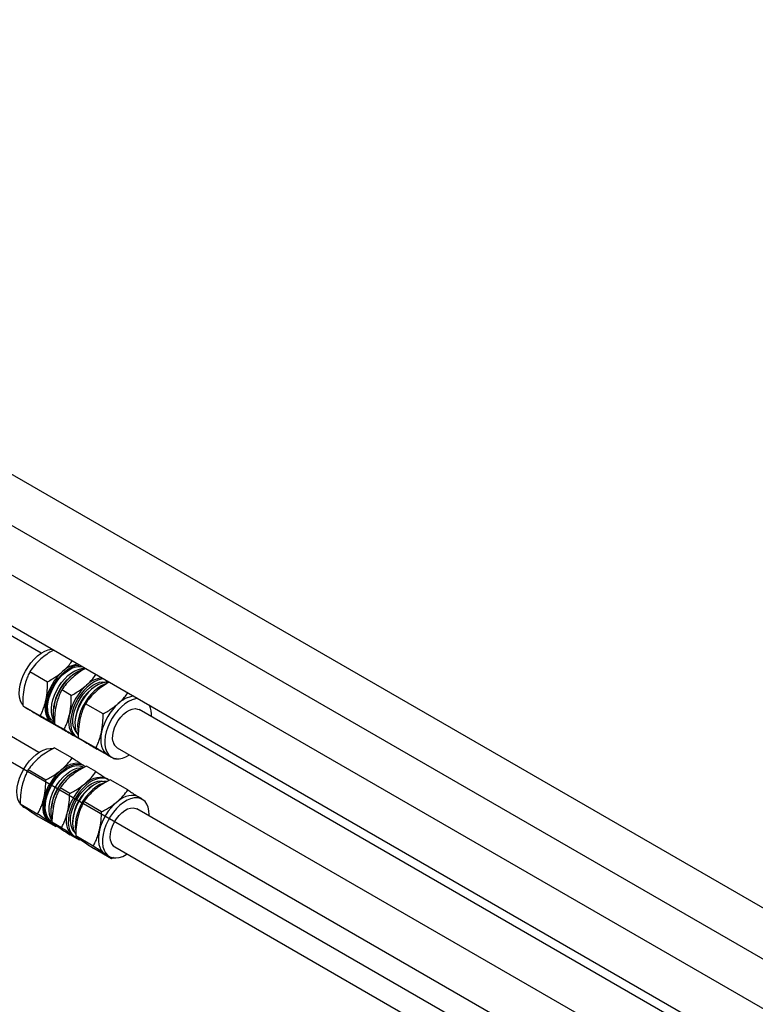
# Paper-space layout 'Sheet1' of a CAD drawing. Header units: millimetres. Extents: x -80341 to 21249, y 0 to 26255.
# Tile 107 of 154: x 15141 to 15475, y 8967 to 9414. Entities that reach past the tile are written whole.
import ezdxf

# ---------------------------------------------------------------- set-up
doc = ezdxf.new("R2010")
doc.units = ezdxf.units.MM
doc.linetypes.add('SLD-Sólida', pattern=[0])
doc.layers.add('DETALHAMENTO', color=8, linetype='SLD-Sólida')

psp = doc.layouts.new('Sheet1')

# ---------------------------------------------------------------- linework, layer by layer
at = {"color": 7, "linetype": 'SLD-Sólida', "lineweight": 25, "ltscale": 25}
for p, q in [((16172.05, 8610.07), (15085.4, 9237.38)), ((15075.4, 9220.06), (16152.05, 8598.53)), ((16132.45, 8587.21), (15045.81, 9214.52)), ((15035.81, 9197.2), (16121.44, 8570.48)), ((15150.58, 9126.27), (15085.4, 9163.89)), ((15149.52, 9081.16), (15045.81, 9141.03)), ((15145.4, 9117.9), (15153.4, 9113.28)), ((15164.2, 9107.05), (15159.88, 9109.54)), ((15175.99, 9111.71), (15175.46, 9111.41)), ((15142.12, 9102.38), (15150.12, 9097.76)), ((15143.67, 9101.39), (15145.53, 9100.32)), ((15178.68, 9098.69), (15170.68, 9103.31)), ((16121.44, 8565.8), (15195.06, 9100.59)), ((15150.69, 9097.24), (15158.7, 9092.62)), ((15155.43, 9094.6), (15156.05, 9094.24)), ((15160.92, 9091.53), (15156.59, 9094.02)), ((15158.7, 9092.62), (15157.88, 9093.12)), ((15159.23, 9092.41), (15160.01, 9091.96)), ((15165.89, 9094.83), (15165.89, 9094.22)), ((15169.5, 9086.38), (15165.17, 9088.88)), ((15166.23, 9088.37), (15167.01, 9087.92)), ((15175.4, 9083.17), (15167.4, 9087.79)), ((15169.5, 9086.38), (15168.69, 9086.88)), ((15156.65, 9083.28), (15164.66, 9078.66)), ((15170.19, 9086.08), (15170.81, 9085.72)), ((15183.98, 9078.03), (15175.97, 9082.65)), ((15185.06, 9083.27), (16121.44, 8542.71)), ((15180.71, 9080.01), (15182.56, 9078.94)), ((15184.67, 9078.43), (15183.98, 9078.03)), ((15144.68, 9073.37), (15152.69, 9068.75)), ((15169.99, 9075.12), (15169.37, 9075.48)), ((15169.98, 9074.3), (15169.63, 9074.5)), ((15175.46, 9072.42), (15171.13, 9074.92)), ((15180.95, 9068.79), (15180.17, 9069.24)), ((15189.94, 9064.06), (15181.93, 9068.69)), ((15163.49, 9062.52), (15159.16, 9065.01)), ((15174.93, 9066.61), (15174.4, 9066.3)), ((15196.5, 9059.81), (15194.65, 9060.88)), ((15140.95, 9057.75), (15148.95, 9053.13)), ((15142.61, 9056.28), (15144.31, 9055.3)), ((15177.97, 9054.16), (15169.96, 9058.78)), ((16132.45, 8513.72), (15194, 9055.48)), ((15149.18, 9052.03), (15157.18, 9047.41)), ((15155.47, 9051.02), (15155.3, 9051.71)), ((15154.01, 9049.72), (15154.37, 9049.49)), ((15154.37, 9049.49), (15154.99, 9049.14)), ((15159.75, 9046.89), (15155.42, 9049.39)), ((15157.69, 9047.69), (15157.18, 9047.41)), ((15158.17, 9047.3), (15158.79, 9046.94)), ((15164.83, 9049.73), (15164.83, 9049.11)), ((15167.98, 9041.17), (15163.66, 9043.67)), ((15165.17, 9043.26), (15164.82, 9043.48)), ((15165.17, 9043.26), (15165.95, 9042.81)), ((15174.23, 9038.53), (15166.23, 9043.15)), ((15168.62, 9041.52), (15167.98, 9041.17)), ((15169.13, 9040.97), (15169.59, 9040.71)), ((15182.46, 9032.81), (15174.46, 9037.43)), ((15184, 9038.16), (16121.44, 8496.99)), ((15179.29, 9035.13), (15179.65, 9034.9)), ((15179.65, 9034.9), (15181.5, 9033.83)), ((15183.42, 9033.35), (15182.46, 9032.81))]:
    psp.add_line(p, q, dxfattribs=at)
at = {"color": 7, "linetype": 'SLD-Sólida', "lineweight": 25, "ltscale": 25, "flags": 128}
for points in [[(15142.03, 9102.89), (15141.78, 9103.27), (15141.13, 9104.63), (15140.73, 9106.21), (15140.57, 9107.98), (15140.66, 9109.9), (15140.99, 9111.93), (15141.56, 9114.02), (15142.36, 9116.11), (15143.37, 9118.17), (15144.55, 9120.13), (15145.9, 9121.96), (15147.36, 9123.61), (15148.92, 9125.05), (15150.53, 9126.23), (15152.15, 9127.14), (15153.75, 9127.75), (15155.29, 9128.04), (15155.57, 9128.06)], [(15156.96, 9093.83), (15156.07, 9094.23), (15155.01, 9095.04), (15154.15, 9096.13), (15153.51, 9097.48), (15153.1, 9099.06), (15152.94, 9100.84), (15153.03, 9102.76), (15153.37, 9104.79), (15153.94, 9106.87), (15154.74, 9108.97), (15155.74, 9111.02), (15156.93, 9112.99), (15158.27, 9114.82), (15159.74, 9116.47), (15161.29, 9117.9), (15162.9, 9119.09), (15164.53, 9120), (15166.13, 9120.6), (15167.67, 9120.9), (15167.94, 9120.92)], [(15156.4, 9094.86), (15155.98, 9095.14), (15155.02, 9096.05), (15154.28, 9097.24), (15153.76, 9098.67), (15153.49, 9100.32), (15153.46, 9102.13), (15153.69, 9104.08), (15154.15, 9106.09), (15154.85, 9108.14), (15155.76, 9110.16), (15156.86, 9112.12), (15158.12, 9113.95), (15159.53, 9115.62), (15161.02, 9117.08), (15162.59, 9118.29), (15164.17, 9119.24), (15165.74, 9119.89), (15167.26, 9120.23), (15168.68, 9120.25), (15169.27, 9120.15)], [(15156.59, 9095.24), (15155.97, 9096.26), (15155.46, 9097.7), (15155.18, 9099.34), (15155.16, 9101.16), (15155.38, 9103.1), (15155.84, 9105.12), (15156.54, 9107.16), (15157.45, 9109.19), (15158.55, 9111.14), (15159.82, 9112.97), (15161.22, 9114.64), (15162.72, 9116.1), (15164.28, 9117.32), (15165.86, 9118.26), (15167.43, 9118.91), (15168.95, 9119.25), (15170.37, 9119.27), (15170.38, 9119.27)], [(15156.46, 9096.41), (15156.17, 9098.09), (15156.14, 9099.95), (15156.35, 9101.93), (15156.8, 9103.99), (15157.49, 9106.09), (15158.4, 9108.17), (15159.5, 9110.18), (15160.76, 9112.08), (15162.17, 9113.83), (15163.69, 9115.38), (15165.28, 9116.69), (15166.9, 9117.74), (15168.51, 9118.5), (15170.02, 9118.94)], [(15178.9, 9114.59), (15177.87, 9114.46), (15176.29, 9114.01), (15174.67, 9113.25), (15173.05, 9112.2), (15171.47, 9110.89), (15169.95, 9109.34), (15168.54, 9107.59), (15167.27, 9105.69), (15166.17, 9103.68), (15165.27, 9101.6), (15164.58, 9099.5), (15164.13, 9097.44), (15163.92, 9095.46), (15163.95, 9093.6), (15164.24, 9091.92)], [(15165.24, 9092.8), (15164.98, 9094.4), (15164.96, 9096.17), (15165.19, 9098.06), (15165.66, 9100.03), (15166.37, 9102.01), (15167.28, 9103.97), (15168.38, 9105.85), (15169.63, 9107.6), (15171.02, 9109.18), (15172.49, 9110.55), (15174.02, 9111.66), (15175.56, 9112.5), (15177.07, 9113.03), (15178.52, 9113.25), (15179.86, 9113.16), (15180.17, 9113.08)], [(15181.21, 9113.05), (15181.13, 9113.06), (15179.71, 9113.04), (15178.19, 9112.7), (15176.62, 9112.05), (15175.03, 9111.11), (15173.47, 9109.89), (15171.97, 9108.43), (15170.57, 9106.76), (15169.31, 9104.93), (15168.2, 9102.98), (15167.29, 9100.95), (15166.6, 9098.91), (15166.13, 9096.89), (15165.91, 9094.95), (15165.94, 9093.13), (15166.21, 9091.49)], [(15180.19, 9112.42), (15179.47, 9112.17), (15177.86, 9111.41), (15176.24, 9110.36), (15174.65, 9109.05), (15173.13, 9107.5), (15171.72, 9105.76), (15170.46, 9103.85), (15169.36, 9101.84), (15168.45, 9099.76), (15167.76, 9097.66), (15167.31, 9095.6), (15167.1, 9093.62), (15167.13, 9091.77), (15167.42, 9090.08)], [(15152.71, 9104.97), (15152.43, 9103.24), (15152.32, 9101.59), (15152.4, 9100.03), (15152.66, 9098.6), (15153.09, 9097.33), (15153.69, 9096.24), (15154.45, 9095.34), (15155.36, 9094.64)], [(15194.46, 9105.61), (15193.42, 9105.48), (15191.85, 9105.03), (15190.23, 9104.27), (15188.61, 9103.22), (15187.02, 9101.91), (15185.51, 9100.36), (15184.1, 9098.61), (15182.83, 9096.71), (15181.73, 9094.7), (15180.83, 9092.62), (15180.14, 9090.52), (15179.68, 9088.46), (15179.47, 9086.48), (15179.51, 9084.62), (15179.79, 9082.94)], [(15183.22, 9085.94), (15183.01, 9087.35), (15183.05, 9088.92), (15183.35, 9090.61), (15183.89, 9092.34), (15184.65, 9094.06), (15185.61, 9095.7), (15186.73, 9097.21), (15187.97, 9098.52), (15189.29, 9099.6), (15190.63, 9100.4), (15191.96, 9100.89), (15193.21, 9101.06), (15194.35, 9100.89), (15195.06, 9100.59)], [(15166.16, 9088.41), (15165.25, 9089.1), (15164.49, 9090), (15163.89, 9091.1), (15163.46, 9092.37), (15163.2, 9093.79), (15163.12, 9095.35), (15163.23, 9097.01), (15163.51, 9098.74)], [(15166.21, 9091.49), (15166.73, 9090.05), (15167.41, 9088.94)], [(15177.99, 9090.38), (15177.7, 9088.65), (15177.6, 9086.99), (15177.68, 9085.44), (15177.94, 9084.01), (15178.37, 9082.74), (15178.97, 9081.64), (15179.73, 9080.74), (15180.64, 9080.05)], [(15140.87, 9057.93), (15140.53, 9058.49), (15139.95, 9059.9), (15139.6, 9061.53), (15139.51, 9063.35), (15139.66, 9065.3), (15140.05, 9067.35), (15140.68, 9069.44), (15141.54, 9071.53), (15142.59, 9073.57), (15143.82, 9075.5), (15145.2, 9077.29), (15146.69, 9078.89), (15148.26, 9080.27), (15149.88, 9081.38), (15151.5, 9082.22), (15153.09, 9082.75), (15154.61, 9082.96), (15155.9, 9082.88)], [(15179.79, 9082.94), (15180.32, 9081.47), (15181.07, 9080.24), (15182.03, 9079.29), (15183.19, 9078.63), (15184.5, 9078.29), (15185.94, 9078.26), (15187.48, 9078.56), (15189.08, 9079.17), (15190.65, 9080.04)], [(15156.33, 9048.6), (15155.92, 9048.72), (15154.72, 9049.3), (15153.71, 9050.18), (15152.91, 9051.34), (15152.32, 9052.76), (15151.98, 9054.39), (15151.88, 9056.21), (15152.03, 9058.16), (15152.43, 9060.21), (15153.06, 9062.3), (15153.91, 9064.39), (15154.97, 9066.42), (15156.19, 9068.36), (15157.57, 9070.15), (15159.06, 9071.75), (15160.64, 9073.12), (15162.25, 9074.24), (15163.87, 9075.07), (15165.46, 9075.6), (15166.98, 9075.82), (15168.4, 9075.71), (15169.67, 9075.29), (15170.64, 9074.67)], [(15155.34, 9049.75), (15154.66, 9050.23), (15153.76, 9051.21), (15153.07, 9052.47), (15152.61, 9053.96), (15152.4, 9055.65), (15152.43, 9057.5), (15152.72, 9059.46), (15153.24, 9061.49), (15153.99, 9063.54), (15154.95, 9065.55), (15156.1, 9067.48), (15157.4, 9069.27), (15158.83, 9070.89), (15160.35, 9072.29), (15161.92, 9073.45), (15163.5, 9074.32), (15165.06, 9074.9), (15166.56, 9075.16), (15167.95, 9075.09), (15169.22, 9074.71), (15169.63, 9074.5)], [(15155.46, 9050.23), (15155.45, 9050.24), (15154.76, 9051.49), (15154.31, 9052.98), (15154.09, 9054.67), (15154.13, 9056.52), (15154.41, 9058.48), (15154.93, 9060.51), (15155.68, 9062.56), (15156.64, 9064.57), (15157.79, 9066.5), (15159.09, 9068.29), (15160.52, 9069.91), (15162.04, 9071.32), (15163.61, 9072.47), (15165.19, 9073.34), (15166.75, 9073.92), (15168.25, 9074.18), (15169.46, 9074.15)], [(15155.3, 9051.71), (15155.08, 9053.44), (15155.11, 9055.33), (15155.38, 9057.34), (15155.9, 9059.41), (15156.64, 9061.51), (15157.6, 9063.58), (15158.74, 9065.57), (15160.05, 9067.44), (15161.49, 9069.14), (15163.03, 9070.63), (15164.62, 9071.88), (15166.25, 9072.86), (15167.86, 9073.54), (15169.04, 9073.85)], [(15169.37, 9075.48), (15168.72, 9075.79), (15167.61, 9076.1), (15166.39, 9076.18), (15165.1, 9076.02), (15163.76, 9075.63), (15162.38, 9075.01), (15160.99, 9074.19), (15159.62, 9073.16)], [(15181.45, 9068.46), (15181.21, 9068.63), (15180.01, 9069.21), (15178.66, 9069.48), (15177.19, 9069.42), (15175.64, 9069.05), (15174.03, 9068.37), (15172.4, 9067.39), (15170.8, 9066.14), (15169.27, 9064.64), (15167.83, 9062.95), (15166.52, 9061.08), (15165.37, 9059.09), (15164.42, 9057.02), (15163.67, 9054.92), (15163.16, 9052.85), (15162.89, 9050.84), (15162.86, 9048.95), (15163.08, 9047.22)], [(15170.42, 9066.92), (15171.79, 9067.95), (15173.18, 9068.78), (15174.56, 9069.39), (15175.9, 9069.78), (15177.2, 9069.94), (15178.41, 9069.86), (15179.52, 9069.55), (15180.17, 9069.24)], [(15164.1, 9048.06), (15163.89, 9049.71), (15163.93, 9051.51), (15164.22, 9053.42), (15164.75, 9055.4), (15165.51, 9057.38), (15166.47, 9059.33), (15167.61, 9061.18), (15168.9, 9062.9), (15170.31, 9064.43), (15171.8, 9065.73), (15173.33, 9066.78), (15174.87, 9067.55), (15176.37, 9068.01), (15177.79, 9068.15), (15179.1, 9067.98), (15179.11, 9067.98)], [(15180.29, 9067.93), (15179.01, 9067.97), (15177.51, 9067.71), (15175.95, 9067.13), (15174.37, 9066.26), (15172.79, 9065.11), (15171.28, 9063.7), (15169.85, 9062.08), (15168.55, 9060.29), (15167.4, 9058.36), (15166.44, 9056.35), (15165.69, 9054.31), (15165.17, 9052.28), (15164.88, 9050.31), (15164.85, 9048.46), (15165.06, 9046.77)], [(15179.43, 9067.39), (15178.82, 9067.21), (15177.21, 9066.53), (15175.58, 9065.55), (15173.99, 9064.3), (15172.45, 9062.81), (15171.01, 9061.11), (15169.7, 9059.24), (15168.56, 9057.25), (15167.6, 9055.18), (15166.86, 9053.09), (15166.34, 9051.01), (15166.07, 9049), (15166.04, 9047.11), (15166.26, 9045.38)], [(15151.77, 9060.39), (15151.43, 9058.64), (15151.27, 9056.96), (15151.3, 9055.37), (15151.5, 9053.91), (15151.88, 9052.59), (15152.44, 9051.44), (15153.15, 9050.47), (15154.01, 9049.72)], [(15199.59, 9052.25), (15199.61, 9052.74), (15199.51, 9054.56), (15199.17, 9056.19), (15198.58, 9057.61), (15197.78, 9058.77), (15196.76, 9059.65), (15195.57, 9060.23), (15194.22, 9060.5), (15192.75, 9060.44), (15191.19, 9060.07), (15189.58, 9059.38), (15187.96, 9058.41), (15186.36, 9057.16), (15184.82, 9055.66), (15183.38, 9053.96), (15182.08, 9052.1), (15180.93, 9050.11), (15179.98, 9048.04), (15179.23, 9045.94), (15178.72, 9043.87), (15178.44, 9041.86), (15178.42, 9039.97), (15178.64, 9038.24), (15178.64, 9038.24)], [(15194.65, 9060.88), (15194, 9061.2), (15192.89, 9061.51), (15191.67, 9061.58), (15190.38, 9061.42), (15189.04, 9061.04), (15187.66, 9060.42), (15186.27, 9059.59), (15184.9, 9058.56)], [(15182.09, 9041.1), (15181.93, 9042.55), (15182.03, 9044.16), (15182.38, 9045.86), (15182.97, 9047.59), (15183.77, 9049.3), (15184.77, 9050.92), (15185.92, 9052.39), (15187.18, 9053.66), (15188.5, 9054.68), (15189.85, 9055.41), (15191.16, 9055.84), (15192.4, 9055.94), (15193.51, 9055.71), (15194, 9055.48)], [(15164.82, 9043.48), (15163.95, 9044.24), (15163.24, 9045.2), (15162.68, 9046.35), (15162.3, 9047.67), (15162.1, 9049.14), (15162.07, 9050.73), (15162.23, 9052.41), (15162.57, 9054.16)], [(15158.17, 9047.3), (15157.38, 9047.87), (15157.31, 9047.93)], [(15177.05, 9045.8), (15176.71, 9044.05), (15176.55, 9042.37), (15176.58, 9040.78), (15176.78, 9039.31), (15177.16, 9037.99), (15177.72, 9036.84), (15178.43, 9035.88), (15179.29, 9035.13)], [(15178.64, 9038.24), (15179.1, 9036.71), (15179.8, 9035.42), (15180.71, 9034.4), (15181.82, 9033.66), (15183.09, 9033.24), (15184.51, 9033.13), (15186.03, 9033.35), (15187.61, 9033.88), (15189.24, 9034.71), (15189.59, 9034.93)]]:
    psp.add_lwpolyline(points, dxfattribs=at)
at = {"color": 7, "linetype": 'SLD-Sólida', "lineweight": 25, "ltscale": 625}
for centre, radius, start, end in [((15176.75, 9099.61), 24.63, 131.9589, 167.4154), ((15168.64, 9109.45), 11.9, 96.3154, 134.5831), ((15177.03, 9099.45), 20.87, 124.1556, 175.8498), ((15179.44, 9103.21), 11.9, 96.3154, 134.5831), ((15187.55, 9093.37), 24.63, 131.9589, 167.4154), ((15186.48, 9094), 20.6, 122.3319, 177.6735), ((15193.91, 9094.85), 11.9, 96.3154, 134.5831), ((15202.03, 9085.02), 24.63, 131.9589, 167.4154), ((15190.17, 9098.17), 10.52, 355.5975, 24.802), ((15170.18, 9093.09), 6.05, 191.133, 241.9406), ((15171.12, 9094.11), 6.02, 192.5158, 224.1321), ((15187.25, 9086.75), 4.11, 191.4538, 237.9289), ((15175.63, 9054.51), 24.57, 130.6473, 166.1577), ((15175.96, 9054.35), 20.86, 124.1459, 175.8595), ((15186.43, 9048.28), 24.57, 130.6473, 166.1577), ((15185.43, 9048.88), 20.62, 122.3506, 177.6548), ((15145.24, 9060.79), 5.21, 219.4695, 239.7939), ((15200.91, 9039.92), 24.57, 130.6473, 166.1577), ((15168.97, 9047.96), 5.94, 187.1078, 251.1315), ((15170.27, 9049.13), 6.27, 189.8497, 223.6866), ((15171.91, 9048.02), 6.96, 190.3602, 215.6741), ((15186.18, 9041.67), 4.13, 187.8762, 238.1541)]:
    psp.add_arc(centre, radius, start, end, dxfattribs=at)
at = {"color": 7, "linetype": 'SLD-Sólida', "lineweight": 25, "ltscale": 25}
for points, knots in [([(15156.22, 9127.69), (15155.82, 9127.46), (15154.73, 9126.85), (15152.72, 9125.54), (15151.26, 9124.35), (15150.38, 9123.64)], [0, 0, 0, 0, 0.189003, 0.513714, 1, 1, 1, 1]), ([(15150.38, 9123.64), (15149.36, 9122.66), (15147.46, 9120.85), (15146.05, 9118.84), (15145.4, 9117.9)], [0, 0, 0, 0, 0.535251, 1, 1, 1, 1]), ([(15160.28, 9117.92), (15161.31, 9118.89), (15162.96, 9120.45), (15164.18, 9122.18), (15164.64, 9122.83)], [0, 0, 0, 0, 0.622419, 1, 1, 1, 1]), ([(15145.4, 9117.9), (15145.07, 9117.23), (15144.45, 9115.93), (15143.52, 9113.56), (15143.08, 9111.77), (15142.81, 9110.69)], [0, 0, 0, 0, 0.303074, 0.582113, 1, 1, 1, 1]), ([(15153.4, 9113.28), (15154.15, 9113.7), (15155.59, 9114.51), (15157.95, 9116.02), (15159.41, 9117.21), (15160.28, 9117.92)], [0, 0, 0, 0, 0.303074, 0.582113, 1, 1, 1, 1]), ([(15170.7, 9119.33), (15170.3, 9119.1), (15169.21, 9118.49), (15167.19, 9117.18), (15165.73, 9115.99), (15164.86, 9115.28)], [0, 0, 0, 0, 0.189003, 0.513714, 1, 1, 1, 1]), ([(15152.71, 9104.97), (15152.95, 9106.41), (15153.4, 9109.1), (15153.4, 9111.96), (15153.4, 9113.28)], [0, 0, 0, 0, 0.535251, 1, 1, 1, 1]), ([(15164.86, 9115.28), (15163.84, 9114.31), (15161.93, 9112.49), (15160.53, 9110.48), (15159.88, 9109.54)], [0, 0, 0, 0, 0.535251, 1, 1, 1, 1]), ([(15171.08, 9111.69), (15172.11, 9112.66), (15173.76, 9114.22), (15174.98, 9115.94), (15175.44, 9116.59)], [0, 0, 0, 0, 0.6224191, 1, 1, 1, 1]), ([(15142.81, 9110.69), (15142.57, 9109.25), (15142.12, 9106.56), (15142.12, 9103.71), (15142.12, 9102.38)], [0, 0, 0, 0, 0.535251, 1, 1, 1, 1]), ([(15159.88, 9109.54), (15159.55, 9108.87), (15158.93, 9107.58), (15158, 9105.2), (15157.56, 9103.41), (15157.29, 9102.33)], [0, 0, 0, 0, 0.303074, 0.582113, 1, 1, 1, 1]), ([(15164.2, 9107.05), (15164.95, 9107.47), (15166.4, 9108.27), (15168.75, 9109.79), (15170.21, 9110.97), (15171.08, 9111.69)], [0, 0, 0, 0, 0.303074, 0.582113, 1, 1, 1, 1]), ([(15175.66, 9109.05), (15174.64, 9108.07), (15172.73, 9106.25), (15171.33, 9104.24), (15170.68, 9103.31)], [0, 0, 0, 0, 0.535251, 1, 1, 1, 1]), ([(15181.5, 9113.09), (15181.1, 9112.87), (15180.01, 9112.25), (15177.99, 9110.95), (15176.53, 9109.76), (15175.66, 9109.05)], [0, 0, 0, 0, 0.1890028, 0.5137143, 1, 1, 1, 1]), ([(15150.12, 9097.76), (15150.45, 9098.44), (15151.07, 9099.73), (15151.99, 9102.1), (15152.44, 9103.9), (15152.71, 9104.97)], [0, 0, 0, 0, 0.303074, 0.582113, 1, 1, 1, 1]), ([(15163.51, 9098.74), (15163.75, 9100.18), (15164.2, 9102.87), (15164.2, 9105.72), (15164.2, 9107.05)], [0, 0, 0, 0, 0.535251, 1, 1, 1, 1]), ([(15185.56, 9103.33), (15186.59, 9104.3), (15188.24, 9105.86), (15189.46, 9107.58), (15189.92, 9108.23)], [0, 0, 0, 0, 0.622419, 1, 1, 1, 1]), ([(15142.12, 9102.38), (15142.38, 9102.22), (15142.88, 9101.91), (15143.94, 9101.27), (15144.89, 9100.7), (15145.46, 9100.36)], [0, 0, 0, 0, 0.303074, 0.582113, 1, 1, 1, 1]), ([(15145.46, 9100.36), (15146.29, 9099.86), (15147.85, 9098.93), (15149.79, 9097.78), (15150.69, 9097.24)], [0, 0, 0, 0, 0.535251, 1, 1, 1, 1]), ([(15157.29, 9102.33), (15157.05, 9100.89), (15156.59, 9098.2), (15156.59, 9095.35), (15156.59, 9094.02)], [0, 0, 0, 0, 0.535251, 1, 1, 1, 1]), ([(15170.68, 9103.31), (15170.35, 9102.64), (15169.73, 9101.34), (15168.8, 9098.97), (15168.36, 9097.17), (15168.09, 9096.1)], [0, 0, 0, 0, 0.303074, 0.582113, 1, 1, 1, 1]), ([(15178.68, 9098.69), (15179.43, 9099.11), (15180.87, 9099.91), (15183.23, 9101.43), (15184.68, 9102.62), (15185.56, 9103.33)], [0, 0, 0, 0, 0.303074, 0.582113, 1, 1, 1, 1]), ([(15155.36, 9094.64), (15154.52, 9095.14), (15152.97, 9096.07), (15151.02, 9097.23), (15150.12, 9097.76)], [0, 0, 0, 0, 0.535251, 1, 1, 1, 1]), ([(15160.92, 9091.53), (15161.25, 9092.2), (15161.87, 9093.5), (15162.8, 9095.87), (15163.24, 9097.66), (15163.51, 9098.74)], [0, 0, 0, 0, 0.3030737, 0.5821129, 1, 1, 1, 1]), ([(15168.09, 9096.1), (15167.85, 9094.66), (15167.4, 9091.97), (15167.4, 9089.11), (15167.4, 9087.79)], [0, 0, 0, 0, 0.5352511, 1, 1, 1, 1]), ([(15177.99, 9090.38), (15178.23, 9091.82), (15178.68, 9094.51), (15178.68, 9097.36), (15178.68, 9098.69)], [0, 0, 0, 0, 0.535251, 1, 1, 1, 1]), ([(15157.07, 9093.61), (15157.04, 9093.63), (15156.58, 9093.91), (15155.95, 9094.29), (15155.36, 9094.64)], [0, 0, 0, 0, 0.0552088, 1, 1, 1, 1]), ([(15156.59, 9094.02), (15156.86, 9093.86), (15157.36, 9093.56), (15158.41, 9092.92), (15159.37, 9092.34), (15159.94, 9092)], [0, 0, 0, 0, 0.303074, 0.582113, 1, 1, 1, 1]), ([(15159.94, 9092), (15160.77, 9091.5), (15162.33, 9090.57), (15164.27, 9089.42), (15165.17, 9088.88)], [0, 0, 0, 0, 0.535251, 1, 1, 1, 1]), ([(15166.16, 9088.41), (15165.32, 9088.91), (15163.77, 9089.84), (15161.82, 9090.99), (15160.92, 9091.53)], [0, 0, 0, 0, 0.535251, 1, 1, 1, 1]), ([(15167.87, 9087.38), (15167.85, 9087.39), (15167.38, 9087.68), (15166.75, 9088.05), (15166.16, 9088.41)], [0, 0, 0, 0, 0.0552088, 1, 1, 1, 1]), ([(15167.4, 9087.79), (15167.66, 9087.63), (15168.16, 9087.32), (15169.21, 9086.68), (15170.17, 9086.11), (15170.74, 9085.76)], [0, 0, 0, 0, 0.303074, 0.582113, 1, 1, 1, 1]), ([(15175.4, 9083.17), (15175.73, 9083.84), (15176.35, 9085.14), (15177.27, 9087.51), (15177.72, 9089.3), (15177.99, 9090.38)], [0, 0, 0, 0, 0.303074, 0.582113, 1, 1, 1, 1]), ([(15156.65, 9083.28), (15155.9, 9082.88), (15154.45, 9082.12), (15152.07, 9080.69), (15150.6, 9079.55), (15149.72, 9078.87)], [0, 0, 0, 0, 0.303074, 0.582113, 1, 1, 1, 1]), ([(15170.74, 9085.76), (15171.57, 9085.27), (15173.13, 9084.33), (15175.07, 9083.18), (15175.97, 9082.65)], [0, 0, 0, 0, 0.535251, 1, 1, 1, 1]), ([(15180.64, 9080.05), (15179.8, 9080.55), (15178.25, 9081.48), (15176.3, 9082.63), (15175.4, 9083.17)], [0, 0, 0, 0, 0.535251, 1, 1, 1, 1]), ([(15149.72, 9078.87), (15148.69, 9077.94), (15146.77, 9076.2), (15145.34, 9074.27), (15144.68, 9073.37)], [0, 0, 0, 0, 0.535251, 1, 1, 1, 1]), ([(15159.62, 9073.16), (15160.65, 9074.09), (15162.57, 9075.83), (15164, 9077.76), (15164.66, 9078.66)], [0, 0, 0, 0, 0.535251, 1, 1, 1, 1]), ([(15164.66, 9078.66), (15165.23, 9078.28), (15166.32, 9077.56), (15168, 9076.43), (15168.97, 9075.77), (15169.53, 9075.38)], [0, 0, 0, 0, 0.316151, 0.607231, 1, 1, 1, 1]), ([(15183.98, 9078.03), (15183.72, 9078.19), (15183.21, 9078.49), (15182.16, 9079.13), (15181.21, 9079.71), (15180.64, 9080.05)], [0, 0, 0, 0, 0.303074, 0.582113, 1, 1, 1, 1]), ([(15144.68, 9073.37), (15144.33, 9072.69), (15143.67, 9071.39), (15142.67, 9069), (15142.17, 9067.19), (15141.87, 9066.11)], [0, 0, 0, 0, 0.303074, 0.582113, 1, 1, 1, 1]), ([(15152.69, 9068.75), (15153.44, 9069.15), (15154.89, 9069.91), (15157.27, 9071.34), (15158.74, 9072.48), (15159.62, 9073.16)], [0, 0, 0, 0, 0.303074, 0.582113, 1, 1, 1, 1]), ([(15171.13, 9074.92), (15170.37, 9074.52), (15168.92, 9073.76), (15166.55, 9072.33), (15165.08, 9071.19), (15164.2, 9070.51)], [0, 0, 0, 0, 0.303074, 0.582113, 1, 1, 1, 1]), ([(15151.77, 9060.39), (15152.05, 9061.84), (15152.58, 9064.55), (15152.65, 9067.42), (15152.69, 9068.75)], [0, 0, 0, 0, 0.535251, 1, 1, 1, 1]), ([(15164.2, 9070.51), (15163.17, 9069.58), (15161.25, 9067.85), (15159.82, 9065.91), (15159.16, 9065.01)], [0, 0, 0, 0, 0.535251, 1, 1, 1, 1]), ([(15170.42, 9066.92), (15171.45, 9067.85), (15173.37, 9069.59), (15174.8, 9071.52), (15175.46, 9072.42)], [0, 0, 0, 0, 0.535251, 1, 1, 1, 1]), ([(15181.93, 9068.69), (15181.18, 9068.29), (15179.72, 9067.53), (15177.35, 9066.09), (15175.88, 9064.96), (15175, 9064.28)], [0, 0, 0, 0, 0.303074, 0.582113, 1, 1, 1, 1]), ([(15175.46, 9072.42), (15176.03, 9072.05), (15177.12, 9071.32), (15178.8, 9070.2), (15179.77, 9069.53), (15180.33, 9069.15)], [0, 0, 0, 0, 0.316151, 0.607231, 1, 1, 1, 1]), ([(15141.87, 9066.11), (15141.58, 9064.66), (15141.06, 9061.95), (15140.98, 9059.08), (15140.95, 9057.75)], [0, 0, 0, 0, 0.535251, 1, 1, 1, 1]), ([(15159.16, 9065.01), (15158.81, 9064.34), (15158.14, 9063.03), (15157.15, 9060.64), (15156.65, 9058.83), (15156.35, 9057.75)], [0, 0, 0, 0, 0.303074, 0.582113, 1, 1, 1, 1]), ([(15163.49, 9062.52), (15164.24, 9062.91), (15165.7, 9063.67), (15168.07, 9065.11), (15169.54, 9066.24), (15170.42, 9066.92)], [0, 0, 0, 0, 0.303074, 0.582113, 1, 1, 1, 1]), ([(15175, 9064.28), (15173.97, 9063.35), (15172.05, 9061.61), (15170.62, 9059.68), (15169.96, 9058.78)], [0, 0, 0, 0, 0.535251, 1, 1, 1, 1]), ([(15184.9, 9058.56), (15185.93, 9059.5), (15187.85, 9061.23), (15189.27, 9063.17), (15189.94, 9064.06)], [0, 0, 0, 0, 0.535251, 1, 1, 1, 1]), ([(15189.94, 9064.06), (15190.51, 9063.69), (15191.6, 9062.96), (15193.28, 9061.84), (15194.25, 9061.17), (15194.81, 9060.79)], [0, 0, 0, 0, 0.316151, 0.607231, 1, 1, 1, 1]), ([(15148.95, 9053.13), (15149.3, 9053.8), (15149.97, 9055.11), (15150.97, 9057.5), (15151.47, 9059.31), (15151.77, 9060.39)], [0, 0, 0, 0, 0.303074, 0.582113, 1, 1, 1, 1]), ([(15162.57, 9054.16), (15162.85, 9055.61), (15163.38, 9058.31), (15163.45, 9061.18), (15163.49, 9062.52)], [0, 0, 0, 0, 0.535251, 1, 1, 1, 1]), ([(15140.95, 9057.75), (15141.19, 9057.56), (15141.66, 9057.19), (15142.66, 9056.46), (15143.57, 9055.82), (15144.11, 9055.43)], [0, 0, 0, 0, 0.303074, 0.582113, 1, 1, 1, 1]), ([(15144.11, 9055.43), (15144.92, 9054.88), (15146.42, 9053.85), (15148.3, 9052.61), (15149.18, 9052.03)], [0, 0, 0, 0, 0.535251, 1, 1, 1, 1]), ([(15156.35, 9057.75), (15156.06, 9056.3), (15155.53, 9053.59), (15155.46, 9050.72), (15155.42, 9049.39)], [0, 0, 0, 0, 0.535251, 1, 1, 1, 1]), ([(15169.96, 9058.78), (15169.61, 9058.1), (15168.95, 9056.79), (15167.95, 9054.41), (15167.45, 9052.6), (15167.15, 9051.51)], [0, 0, 0, 0, 0.303074, 0.582113, 1, 1, 1, 1]), ([(15177.97, 9054.16), (15178.72, 9054.55), (15180.17, 9055.32), (15182.55, 9056.75), (15184.02, 9057.88), (15184.9, 9058.56)], [0, 0, 0, 0, 0.303074, 0.582113, 1, 1, 1, 1]), ([(15154.01, 9049.72), (15153.21, 9050.27), (15151.71, 9051.3), (15149.83, 9052.55), (15148.95, 9053.13)], [0, 0, 0, 0, 0.535251, 1, 1, 1, 1]), ([(15159.75, 9046.89), (15160.1, 9047.57), (15160.77, 9048.87), (15161.77, 9051.26), (15162.27, 9053.07), (15162.57, 9054.16)], [0, 0, 0, 0, 0.303074, 0.582113, 1, 1, 1, 1]), ([(15167.15, 9051.51), (15166.86, 9050.06), (15166.33, 9047.36), (15166.26, 9044.49), (15166.23, 9043.15)], [0, 0, 0, 0, 0.535251, 1, 1, 1, 1]), ([(15177.05, 9045.8), (15177.33, 9047.25), (15177.86, 9049.96), (15177.93, 9052.82), (15177.97, 9054.16)], [0, 0, 0, 0, 0.535251, 1, 1, 1, 1]), ([(15157.18, 9047.41), (15156.94, 9047.6), (15156.47, 9047.96), (15155.47, 9048.7), (15154.56, 9049.34), (15154.01, 9049.72)], [0, 0, 0, 0, 0.303074, 0.582113, 1, 1, 1, 1]), ([(15155.42, 9049.39), (15155.67, 9049.2), (15156.14, 9048.84), (15157.14, 9048.1), (15158.05, 9047.46), (15158.59, 9047.08)], [0, 0, 0, 0, 0.303074, 0.582113, 1, 1, 1, 1]), ([(15158.59, 9047.08), (15159.4, 9046.53), (15160.89, 9045.5), (15162.78, 9044.25), (15163.66, 9043.67)], [0, 0, 0, 0, 0.535251, 1, 1, 1, 1]), ([(15164.82, 9043.48), (15164.01, 9044.03), (15162.51, 9045.06), (15160.63, 9046.31), (15159.75, 9046.89)], [0, 0, 0, 0, 0.535251, 1, 1, 1, 1]), ([(15167.98, 9041.17), (15167.74, 9041.36), (15167.27, 9041.72), (15166.27, 9042.46), (15165.36, 9043.1), (15164.82, 9043.48)], [0, 0, 0, 0, 0.303074, 0.582113, 1, 1, 1, 1]), ([(15166.23, 9043.15), (15166.47, 9042.96), (15166.94, 9042.6), (15167.94, 9041.86), (15168.85, 9041.22), (15169.39, 9040.84)], [0, 0, 0, 0, 0.303074, 0.582113, 1, 1, 1, 1]), ([(15174.23, 9038.53), (15174.58, 9039.21), (15175.25, 9040.52), (15176.25, 9042.91), (15176.75, 9044.71), (15177.05, 9045.8)], [0, 0, 0, 0, 0.303074, 0.582113, 1, 1, 1, 1]), ([(15169.39, 9040.84), (15170.2, 9040.29), (15171.7, 9039.26), (15173.58, 9038.01), (15174.46, 9037.43)], [0, 0, 0, 0, 0.535251, 1, 1, 1, 1]), ([(15179.29, 9035.13), (15178.49, 9035.68), (15176.99, 9036.71), (15175.11, 9037.95), (15174.23, 9038.53)], [0, 0, 0, 0, 0.535251, 1, 1, 1, 1]), ([(15182.46, 9032.81), (15182.22, 9033), (15181.75, 9033.37), (15180.75, 9034.1), (15179.84, 9034.74), (15179.29, 9035.13)], [0, 0, 0, 0, 0.303074, 0.582113, 1, 1, 1, 1])]:
    psp.add_open_spline(points, degree=3, knots=knots, dxfattribs=at)
at = {"layer": 'DETALHAMENTO', "ltscale": 25}
psp.add_line((12239.07, 10749.78), (16879.46, 8070.94), dxfattribs=at)

doc.saveas('drawing.dxf')
